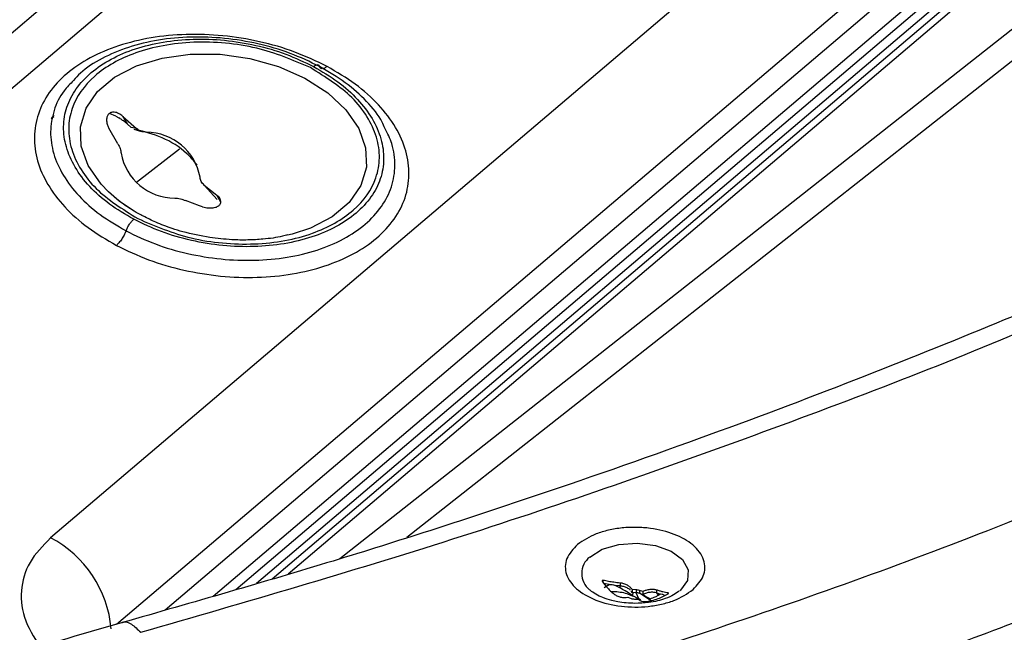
# Paper-space layout 'Sheet2' of a CAD drawing. Header units: millimetres. Extents: x 3 to 471, y 5 to 248.
# Tile 35 of 78: x 75.64 to 78.85, y 123.82 to 125.82. Entities that reach past the tile are written whole.
import ezdxf

# ---------------------------------------------------------------- set-up
doc = ezdxf.new("R2010")
doc.units = ezdxf.units.MM

psp = doc.layouts.new('Sheet2')

# ---------------------------------------------------------------- linework, layer by layer
at = {"color": 8, "linetype": 'Continuous', "lineweight": 25}
for p, q in [((79.2781, 127.1378), (75.7363, 124.1272)), ((75.9516, 123.8445), (79.2781, 126.6722)), ((79.2781, 126.5838), (76.1104, 123.8912)), ((76.2664, 123.9368), (79.2781, 126.4967)), ((79.2781, 126.4178), (76.4079, 123.9781)), ((79.2781, 126.3598), (76.512, 124.0085)), ((79.2781, 126.1051), (76.6803, 124.0584)), ((76.0171, 125.2876), (76.1565, 125.3971)), ((76.2919, 125.2224), (76.2789, 125.2457)), ((77.5391, 123.9811), (77.5391, 123.988)), ((77.696, 123.9217), (77.6575, 123.9458)), ((77.7515, 123.9447), (77.7515, 123.9469))]:
    psp.add_line(p, q, dxfattribs=at)
at = {"color": 7, "linetype": 'Continuous', "lineweight": 25}
for p, q in [((76.7186, 126.717), (74.0665, 124.4627)), ((74.2783, 124.4631), (76.9304, 126.7175)), ((76.3403, 123.9583), (79.2781, 126.4556)), ((76.4591, 123.9931), (79.2781, 126.3893)), ((76.8992, 124.1287), (79.2781, 126.003)), ((75.7472, 125.5017), (75.738, 125.4947)), ((75.9495, 125.5035), (75.9287, 125.5121)), ((75.9495, 125.5035), (75.9588, 125.4983)), ((75.9722, 125.5026), (76.0169, 125.4635)), ((75.9722, 125.5026), (75.9858, 125.4783)), ((75.9624, 125.4961), (75.9588, 125.4983)), ((75.9858, 125.4783), (75.9729, 125.4888)), ((75.999, 125.4668), (75.9858, 125.4783)), ((75.9557, 125.413), (75.9259, 125.4644)), ((76.0169, 125.4635), (75.999, 125.4668)), ((76.0081, 125.4612), (76.0332, 125.4538)), ((76.2376, 125.2786), (76.2732, 125.2502)), ((76.2801, 125.2313), (76.2376, 125.2786)), ((76.2732, 125.2502), (76.2789, 125.2457)), ((76.2221, 125.2108), (76.1764, 125.2282)), ((76.2325, 125.2075), (76.2221, 125.2108)), ((76.5243, 125.1186), (76.5099, 125.115)), ((77.4969, 123.9557), (77.495, 123.9574)), ((77.559, 123.974), (77.5406, 123.9773)), ((77.543, 123.9651), (77.559, 123.974)), ((77.58, 123.9712), (77.5946, 123.9633)), ((77.5948, 123.9698), (77.58, 123.9712)), ((77.5946, 123.9633), (77.5948, 123.9698)), ((77.5948, 123.9794), (77.5948, 123.9698)), ((77.647, 123.957), (77.6339, 123.9579)), ((77.6339, 123.9579), (77.6339, 123.9487)), ((77.6197, 123.9333), (77.6308, 123.929)), ((77.6339, 123.9487), (77.631, 123.9523)), ((77.6326, 123.9397), (77.6559, 123.9279)), ((77.647, 123.9478), (77.6339, 123.9487)), ((77.6413, 123.927), (77.6544, 123.9266)), ((77.6627, 123.9241), (77.6469, 123.9313)), ((77.647, 123.957), (77.647, 123.9478)), ((77.6559, 123.9279), (77.647, 123.9478)), ((77.6627, 123.9241), (77.6559, 123.9279)), ((77.6686, 123.9512), (77.6575, 123.9549)), ((77.6575, 123.9549), (77.6575, 123.9458)), ((77.6575, 123.9458), (77.6686, 123.942)), ((77.6686, 123.9512), (77.6686, 123.942)), ((77.714, 123.9564), (77.714, 123.9468)), ((77.7245, 123.9433), (77.714, 123.9468)), ((77.714, 123.9468), (77.7189, 123.9393)), ((77.7189, 123.9393), (77.7245, 123.9433)), ((77.7387, 123.9393), (77.741, 123.9388))]:
    psp.add_line(p, q, dxfattribs=at)
at = {"color": 8, "linetype": 'Continuous', "lineweight": 25, "flags": 128}
for points in [[(75.9256, 125.2561), (75.9009, 125.2819), (75.859, 125.3425), (75.8364, 125.4058), (75.834, 125.469), (75.8521, 125.5293), (75.8898, 125.5841), (75.9453, 125.631), (76.0165, 125.6679), (76.1, 125.6933), (76.1923, 125.7059), (76.2893, 125.7054), (76.3868, 125.6916), (76.4805, 125.6652), (76.5663, 125.6274), (76.6406, 125.5797), (76.6999, 125.5244), (76.7418, 125.4637), (76.7644, 125.4004), (76.7667, 125.3372), (76.7487, 125.2769), (76.711, 125.2221), (76.6554, 125.1752), (76.5843, 125.1383), (76.5243, 125.1186)], [(77.4955, 124.0641), (77.5365, 124.0896), (77.5904, 124.1055), (77.6507, 124.1099), (77.7101, 124.1022), (77.7615, 124.0834), (77.7987, 124.0557), (77.8171, 124.0225), (77.8146, 123.9878), (77.7914, 123.9558), (77.7898, 123.9543)]]:
    psp.add_lwpolyline(points, dxfattribs=at)
at = {"color": 7, "linetype": 'Continuous', "lineweight": 25, "flags": 128}
psp.add_lwpolyline([(76.0069, 125.1946), (75.9602, 125.2265), (75.9256, 125.2561)], dxfattribs=at)
at = {"color": 7, "linetype": 'Continuous', "lineweight": 25}
for centre, radius, start, end in [((76.0486, 125.2726), 0.1782, 10.1226, 89.9692), ((76.1416, 125.4141), 0.1782, 190.1226, 269.9692), ((75.5635, 123.7979), 0.3719, 4.9523, 62.3182), ((77.6436, 123.9673), 0.0404, 251.4353, 266.6861), ((77.6447, 123.9166), 0.0404, 71.4353, 86.6861), ((77.6447, 123.9075), 0.0404, 71.4353, 86.6861)]:
    psp.add_arc(centre, radius, start, end, dxfattribs=at)
at = {"color": 8, "linetype": 'Continuous', "lineweight": 25}
psp.add_arc((77.5375, 124.0106), 0.068, 128.0741, 231.3652, dxfattribs=at)
at = {"color": 7, "linetype": 'Continuous', "lineweight": 25}
for points, knots in [([(76.6383, 125.666), (76.6039, 125.6825), (76.5349, 125.7155), (76.4186, 125.7488), (76.2985, 125.7684), (76.1783, 125.7726), (76.0627, 125.7614), (75.9563, 125.7355), (75.8629, 125.6957), (75.786, 125.6438), (75.7285, 125.5815), (75.6925, 125.5113), (75.6795, 125.4357), (75.6901, 125.3576), (75.7239, 125.28), (75.78, 125.206), (75.8552, 125.1377), (75.919, 125.1003), (75.9509, 125.0816)], [0, 0, 0, 0, 0.062892, 0.125959, 0.188786, 0.251424, 0.313827, 0.37602, 0.438052, 0.499997, 0.561942, 0.623974, 0.686167, 0.74857, 0.811207, 0.874035, 0.937101, 1, 1, 1, 1]), ([(76.6139, 125.6658), (76.5825, 125.6808), (76.5197, 125.711), (76.4137, 125.7415), (76.304, 125.7597), (76.1937, 125.7639), (76.0873, 125.754), (75.9884, 125.7304), (75.9026, 125.6934), (75.8422, 125.6558), (75.8183, 125.628), (75.8112, 125.6197)], [0, 0, 0, 0, 0.118647, 0.237306, 0.355987, 0.474698, 0.593443, 0.712219, 0.831018, 0.949831, 1, 1, 1, 1]), ([(76.0076, 125.1668), (75.9803, 125.1828), (75.9257, 125.2148), (75.8614, 125.2732), (75.8134, 125.3364), (75.7845, 125.4027), (75.7754, 125.4693), (75.7865, 125.5339), (75.8171, 125.5938), (75.8662, 125.647), (75.9319, 125.6913), (76.0116, 125.7252), (76.1025, 125.7474), (76.2012, 125.7568), (76.3039, 125.7533), (76.4065, 125.7365), (76.5059, 125.708), (76.5649, 125.6797), (76.5944, 125.6656)], [0, 0, 0, 0, 0.063111, 0.126129, 0.188975, 0.251595, 0.313972, 0.376126, 0.438109, 0.500001, 0.561892, 0.623875, 0.686029, 0.748406, 0.811026, 0.873871, 0.936889, 1, 1, 1, 1]), ([(76.5839, 125.6619), (76.5271, 125.6861), (76.4398, 125.7234), (76.3065, 125.7437), (76.2027, 125.7469), (76.1029, 125.7359), (75.9864, 125.705), (75.8706, 125.6397), (75.8066, 125.5476), (75.7919, 125.4638), (75.8015, 125.3959), (75.8326, 125.3291), (75.8956, 125.2474), (75.9714, 125.2), (76.0207, 125.1692)], [0, 0, 0, 0, 0.119728, 0.18418, 0.25, 0.31582, 0.380272, 0.5, 0.619728, 0.68418, 0.75, 0.81582, 0.880272, 1, 1, 1, 1]), ([(75.9509, 125.0816), (75.9853, 125.0651), (76.0543, 125.0321), (76.1705, 124.9987), (76.2906, 124.9791), (76.4109, 124.975), (76.5264, 124.9861), (76.6329, 125.0121), (76.7263, 125.0518), (76.8032, 125.1038), (76.8607, 125.1661), (76.8967, 125.2363), (76.9097, 125.3119), (76.8991, 125.39), (76.8653, 125.4676), (76.8091, 125.5416), (76.734, 125.6098), (76.6702, 125.6473), (76.6383, 125.666)], [0, 0, 0, 0, 0.062892, 0.125959, 0.188786, 0.251424, 0.313827, 0.37602, 0.438052, 0.499997, 0.561942, 0.623974, 0.686167, 0.74857, 0.811207, 0.874035, 0.9371, 1, 1, 1, 1]), ([(76.5944, 125.6656), (76.6217, 125.6496), (76.6763, 125.6176), (76.7405, 125.5592), (76.7885, 125.496), (76.8174, 125.4297), (76.8265, 125.3631), (76.8155, 125.2985), (76.7848, 125.2386), (76.7358, 125.1854), (76.6701, 125.1411), (76.5904, 125.1072), (76.4995, 125.085), (76.4008, 125.0756), (76.2981, 125.0791), (76.1955, 125.0959), (76.0961, 125.1244), (76.0371, 125.1527), (76.0076, 125.1668)], [0, 0, 0, 0, 0.0631113, 0.1261292, 0.1889749, 0.251595, 0.3139723, 0.376126, 0.4381093, 0.5000005, 0.5618917, 0.6238749, 0.6860286, 0.7484058, 0.8110259, 0.8738715, 0.9368893, 1, 1, 1, 1]), ([(76.0207, 125.1692), (76.0774, 125.1449), (76.1648, 125.1076), (76.298, 125.0874), (76.4018, 125.0841), (76.5017, 125.0952), (76.6181, 125.1261), (76.7339, 125.1913), (76.798, 125.2834), (76.8126, 125.3672), (76.803, 125.4351), (76.7719, 125.5019), (76.7089, 125.5836), (76.6331, 125.631), (76.5839, 125.6619)], [0, 0, 0, 0, 0.119728, 0.18418, 0.25, 0.31582, 0.380272, 0.5, 0.619728, 0.68418, 0.75, 0.81582, 0.880272, 1, 1, 1, 1]), ([(76.5944, 125.6656), (76.5966, 125.6673), (76.6012, 125.6707), (76.607, 125.6722), (76.6116, 125.6708), (76.6131, 125.6674), (76.6139, 125.6658)], [0, 0, 0, 0, 0.245122, 0.5, 0.754877, 1, 1, 1, 1]), ([(76.6383, 125.666), (76.6355, 125.6639), (76.6298, 125.6596), (76.6226, 125.6578), (76.6168, 125.6595), (76.6149, 125.6637), (76.6139, 125.6658)], [0, 0, 0, 0, 0.245122, 0.5, 0.754878, 1, 1, 1, 1]), ([(76.8274, 125.4639), (76.8246, 125.4707), (76.812, 125.5012), (76.769, 125.5523), (76.7014, 125.6147), (76.6431, 125.6487), (76.6139, 125.6658)], [0, 0, 0, 0, 0.088253, 0.392218, 0.696124, 1, 1, 1, 1]), ([(75.7474, 125.5051), (75.7462, 125.5043), (75.7429, 125.5021), (75.7407, 125.4989), (75.7393, 125.4968)], [0, 0, 0, 0, 0.382484, 1, 1, 1, 1]), ([(75.9722, 125.5026), (75.9676, 125.5061), (75.9586, 125.513), (75.9444, 125.5173), (75.9325, 125.516), (75.924, 125.5098), (75.9193, 125.5002), (75.9184, 125.4878), (75.9209, 125.4754), (75.9244, 125.4676), (75.9259, 125.4644)], [0, 0, 0, 0, 0.145839, 0.290697, 0.424178, 0.546834, 0.664735, 0.785002, 0.913117, 1, 1, 1, 1]), ([(75.9624, 125.4961), (75.9642, 125.4949), (75.9677, 125.4926), (75.9712, 125.4901), (75.9729, 125.4888)], [0, 0, 0, 0, 0.489778, 1, 1, 1, 1]), ([(76.2143, 125.3443), (76.2036, 125.3573), (76.1739, 125.393), (76.1008, 125.4377), (76.043, 125.4523), (76.0141, 125.4596)], [0, 0, 0, 0, 0.220625, 0.610312, 1, 1, 1, 1]), ([(76.0487, 125.4508), (76.0432, 125.4515), (76.035, 125.4524), (76.0242, 125.4578), (76.0193, 125.4616), (76.0169, 125.4635)], [0, 0, 0, 0, 0.4998768, 0.7507303, 1, 1, 1, 1]), ([(75.9557, 125.413), (75.9587, 125.4078), (75.9648, 125.3972), (75.9657, 125.3876), (75.9662, 125.3828)], [0, 0, 0, 0, 0.488038, 1, 1, 1, 1]), ([(76.2376, 125.2786), (76.234, 125.2822), (76.2283, 125.2879), (76.2246, 125.2968), (76.2242, 125.3015), (76.2241, 125.3039)], [0, 0, 0, 0, 0.466928, 0.730707, 1, 1, 1, 1]), ([(76.0394, 125.1768), (76.0357, 125.1786), (76.0138, 125.1891), (75.9788, 125.2124), (75.9453, 125.2369), (75.9312, 125.2518), (75.9287, 125.2545)], [0, 0, 0, 0, 0.083262, 0.490028, 0.907469, 1, 1, 1, 1]), ([(76.2325, 125.2075), (76.2384, 125.2061), (76.25, 125.2033), (76.267, 125.2037), (76.2805, 125.2075), (76.2891, 125.2139), (76.2927, 125.2218), (76.2916, 125.2308), (76.2865, 125.2391), (76.2811, 125.2438), (76.2789, 125.2457)], [0, 0, 0, 0, 0.145839, 0.290697, 0.424178, 0.546834, 0.664735, 0.785002, 0.913117, 1, 1, 1, 1]), ([(76.1415, 125.2359), (76.1445, 125.2357), (76.1504, 125.2355), (76.1624, 125.2334), (76.171, 125.2302), (76.1764, 125.2282)], [0, 0, 0, 0, 0.2719196, 0.5386304, 1, 1, 1, 1]), ([(75.9824, 125.1289), (75.9839, 125.1326), (75.9871, 125.14), (75.9936, 125.1507), (76.0006, 125.1602), (76.0053, 125.1646), (76.0076, 125.1668)], [0, 0, 0, 0, 0.245123, 0.5, 0.754878, 1, 1, 1, 1]), ([(76.2558, 125.1074), (76.2262, 125.1129), (76.1845, 125.1205), (76.1261, 125.1387), (76.0822, 125.155), (76.0526, 125.1701), (76.0394, 125.1768)], [0, 0, 0, 0, 0.383823, 0.539553, 0.795228, 1, 1, 1, 1]), ([(75.9824, 125.1289), (75.9804, 125.1244), (75.9764, 125.1151), (75.9684, 125.1017), (75.9596, 125.0899), (75.9537, 125.0843), (75.9509, 125.0816)], [0, 0, 0, 0, 0.245122, 0.5, 0.754878, 1, 1, 1, 1]), ([(76.5098, 125.1157), (76.5044, 125.1143), (76.4795, 125.1074), (76.4355, 125.102), (76.3798, 125.0986), (76.3215, 125.0993), (76.2798, 125.1044), (76.2558, 125.1074)], [0, 0, 0, 0, 0.071329, 0.333416, 0.525004, 0.726778, 1, 1, 1, 1]), ([(79.2781, 125.0232), (79.2615, 125.0157), (79.1124, 124.9485), (78.8092, 124.8209), (78.3522, 124.6364), (77.8402, 124.4439), (77.2718, 124.2456), (76.6454, 124.0433), (76.2006, 123.9161), (75.9703, 123.8502)], [0, 0, 0, 0, 0.016276, 0.146223, 0.289769, 0.446915, 0.617667, 0.802027, 1, 1, 1, 1]), ([(77.8329, 123.9579), (77.8462, 123.9723), (77.8668, 123.9945), (77.8727, 124.0286), (77.8687, 124.0551), (77.8551, 124.0807), (77.8267, 124.1107), (77.7746, 124.1407), (77.7069, 124.1576), (77.6479, 124.162), (77.6013, 124.16), (77.5567, 124.1525), (77.5035, 124.137), (77.4748, 124.1179), (77.4561, 124.1056)], [0, 0, 0, 0, 0.1197754, 0.1842105, 0.25, 0.3157895, 0.3802246, 0.5, 0.6197754, 0.6842105, 0.75, 0.8157895, 0.8802246, 1, 1, 1, 1]), ([(75.7363, 124.1272), (75.7111, 124.1013), (75.6608, 124.0494), (75.6351, 123.9544), (75.6466, 123.8547), (75.6888, 123.7914), (75.7099, 123.7596)], [0, 0, 0, 0, 0.248805, 0.498412, 0.748361, 1, 1, 1, 1]), ([(77.4561, 124.1056), (77.4419, 124.0906), (77.4204, 124.0678), (77.4145, 124.0333), (77.4197, 123.9992), (77.4482, 123.9586), (77.5123, 123.921), (77.5966, 123.9004), (77.673, 123.8999), (77.7303, 123.9095), (77.7843, 123.9251), (77.8136, 123.9449), (77.8329, 123.9579)], [0, 0, 0, 0, 0.123929, 0.188063, 0.251767, 0.373913, 0.5, 0.626087, 0.748233, 0.811937, 0.876071, 1, 1, 1, 1]), ([(77.5391, 123.988), (77.5387, 123.9881), (77.5378, 123.9882), (77.5367, 123.9879), (77.5361, 123.9872), (77.5359, 123.9863), (77.5361, 123.9853), (77.5365, 123.9845), (77.5368, 123.984), (77.5368, 123.984)], [0, 0, 0, 0, 0.178382, 0.357535, 0.518704, 0.666294, 0.814797, 0.975872, 1, 1, 1, 1]), ([(77.5368, 123.984), (77.5424, 123.9766), (77.5509, 123.9656), (77.5638, 123.9527), (77.5708, 123.9469), (77.5743, 123.9439)], [0, 0, 0, 0, 0.494957, 0.746851, 1, 1, 1, 1]), ([(77.5948, 123.9794), (77.588, 123.9801), (77.5749, 123.9814), (77.5563, 123.9843), (77.5449, 123.9868), (77.5391, 123.988)], [0, 0, 0, 0, 0.354522, 0.675949, 1, 1, 1, 1]), ([(77.559, 123.974), (77.561, 123.9744), (77.5657, 123.9753), (77.5729, 123.9741), (77.5777, 123.9722), (77.58, 123.9712)], [0, 0, 0, 0, 0.256603, 0.637177, 1, 1, 1, 1]), ([(77.6326, 123.9397), (77.6254, 123.9446), (77.6113, 123.9541), (77.6001, 123.9603), (77.5946, 123.9633)], [0, 0, 0, 0, 0.513363, 1, 1, 1, 1]), ([(77.6339, 123.9579), (77.6321, 123.9605), (77.6286, 123.9658), (77.6189, 123.9725), (77.6073, 123.9775), (77.599, 123.9788), (77.5948, 123.9794)], [0, 0, 0, 0, 0.248106, 0.496007, 0.748481, 1, 1, 1, 1]), ([(77.6279, 123.9562), (77.6276, 123.9564), (77.6254, 123.9593), (77.6178, 123.9636), (77.6067, 123.9683), (77.5987, 123.9693), (77.5948, 123.9698)], [0, 0, 0, 0, 0.0372447, 0.3618918, 0.694798, 1, 1, 1, 1]), ([(77.714, 123.9564), (77.7108, 123.9572), (77.7042, 123.9588), (77.6918, 123.9583), (77.6793, 123.9559), (77.6721, 123.9527), (77.6686, 123.9512)], [0, 0, 0, 0, 0.255013, 0.510008, 0.765308, 1, 1, 1, 1]), ([(77.6429, 123.9128), (77.624, 123.9138), (77.5979, 123.9152), (77.5634, 123.923), (77.538, 123.9312), (77.5145, 123.9426), (77.5003, 123.9522), (77.4964, 123.9564), (77.4958, 123.9571)], [0, 0, 0, 0, 0.299886, 0.414818, 0.599533, 0.780734, 0.965711, 1, 1, 1, 1]), ([(77.638, 123.9353), (77.6346, 123.9369), (77.6184, 123.9446), (77.5926, 123.9506), (77.5726, 123.9505), (77.5667, 123.9505)], [0, 0, 0, 0, 0.1605754, 0.7536541, 1, 1, 1, 1]), ([(77.5743, 123.9439), (77.5775, 123.9417), (77.5841, 123.9372), (77.5965, 123.9332), (77.609, 123.9316), (77.6162, 123.9328), (77.6197, 123.9333)], [0, 0, 0, 0, 0.255013, 0.510008, 0.765308, 1, 1, 1, 1]), ([(77.6339, 123.9487), (77.6355, 123.9471), (77.6386, 123.9438), (77.6346, 123.9411), (77.6326, 123.9397)], [0, 0, 0, 0, 0.500876, 1, 1, 1, 1]), ([(77.7879, 123.9535), (77.7823, 123.9491), (77.7711, 123.9402), (77.7448, 123.9288), (77.7168, 123.9205), (77.6835, 123.9142), (77.6579, 123.9133), (77.6429, 123.9128)], [0, 0, 0, 0, 0.209532, 0.418239, 0.5795, 0.753688, 1, 1, 1, 1]), ([(77.6544, 123.9266), (77.6562, 123.925), (77.6597, 123.9217), (77.6694, 123.9191), (77.681, 123.9185), (77.6893, 123.9201), (77.6935, 123.9209)], [0, 0, 0, 0, 0.248106, 0.496007, 0.748481, 1, 1, 1, 1]), ([(77.714, 123.9468), (77.7111, 123.9476), (77.7049, 123.9493), (77.6929, 123.9491), (77.6801, 123.9469), (77.6724, 123.9437), (77.6686, 123.942)], [0, 0, 0, 0, 0.23242, 0.487113, 0.741791, 1, 1, 1, 1]), ([(77.6686, 123.942), (77.6712, 123.9402), (77.6765, 123.9365), (77.6876, 123.9308), (77.6932, 123.928)], [0, 0, 0, 0, 0.500876, 1, 1, 1, 1]), ([(77.6932, 123.928), (77.6992, 123.9302), (77.7112, 123.9347), (77.7163, 123.9378), (77.7189, 123.9393)], [0, 0, 0, 0, 0.5005387, 1, 1, 1, 1]), ([(77.6935, 123.9209), (77.7003, 123.9228), (77.7134, 123.9264), (77.732, 123.9338), (77.7434, 123.9399), (77.7492, 123.9429)], [0, 0, 0, 0, 0.354522, 0.675949, 1, 1, 1, 1]), ([(77.7515, 123.9469), (77.7459, 123.9479), (77.7374, 123.9493), (77.7245, 123.9529), (77.7175, 123.9552), (77.714, 123.9564)], [0, 0, 0, 0, 0.494957, 0.746851, 1, 1, 1, 1]), ([(77.7245, 123.9433), (77.7269, 123.9435), (77.7304, 123.9439), (77.7353, 123.942), (77.7376, 123.9402), (77.7387, 123.9393)], [0, 0, 0, 0, 0.537826, 0.76991, 1, 1, 1, 1]), ([(77.7492, 123.9429), (77.7496, 123.9432), (77.7505, 123.9438), (77.7516, 123.9447), (77.7523, 123.9456), (77.7524, 123.9462), (77.7522, 123.9467), (77.7518, 123.9469), (77.7515, 123.9469), (77.7515, 123.9469)], [0, 0, 0, 0, 0.178382, 0.357535, 0.518704, 0.666294, 0.814797, 0.975872, 1, 1, 1, 1]), ([(75.9751, 123.8516), (75.8333, 123.8107), (75.5481, 123.7286), (75.2598, 123.6287), (75.1148, 123.5784)], [0, 0, 0, 0, 0.497387, 1, 1, 1, 1])]:
    psp.add_open_spline(points, degree=3, knots=knots, dxfattribs=at)
at = {"color": 8, "linetype": 'Continuous', "lineweight": 25}
for points, knots in [([(75.8112, 125.6197), (75.8004, 125.6089), (75.7709, 125.5794), (75.7448, 125.5224), (75.7326, 125.4528), (75.7431, 125.3808), (75.7746, 125.3097), (75.8263, 125.2423), (75.8951, 125.1801), (75.9533, 125.146), (75.9824, 125.1289)], [0, 0, 0, 0, 0.0763, 0.208349, 0.340371, 0.472359, 0.604311, 0.736228, 0.868121, 1, 1, 1, 1]), ([(75.9824, 125.1289), (76.0138, 125.1139), (76.0766, 125.0837), (76.1826, 125.0532), (76.2923, 125.035), (76.4026, 125.0308), (76.5091, 125.0407), (76.6077, 125.0643), (76.6944, 125.101), (76.7658, 125.1491), (76.819, 125.2069), (76.8522, 125.2721), (76.8631, 125.3419), (76.8557, 125.4071), (76.8357, 125.4472), (76.8274, 125.4639)], [0, 0, 0, 0, 0.078615, 0.157238, 0.235875, 0.314533, 0.393213, 0.471913, 0.550629, 0.629353, 0.708078, 0.786794, 0.865494, 0.944174, 1, 1, 1, 1]), ([(76.0307, 123.8184), (76.3726, 123.9175), (77.0567, 124.1156), (78.0378, 124.4587), (78.7804, 124.7424), (79.1795, 124.9228), (79.2781, 124.9674)], [0, 0, 0, 0, 0.300409, 0.600911, 0.901387, 1, 1, 1, 1]), ([(79.2781, 124.3462), (79.1065, 124.2757), (78.6354, 124.0822), (77.8281, 123.7958), (77.1783, 123.5958), (76.8534, 123.4959)], [0, 0, 0, 0, 0.222579, 0.611322, 1, 1, 1, 1]), ([(76.9554, 123.203), (77.1819, 123.2717), (77.6428, 123.4113), (78.3264, 123.644), (78.8725, 123.8447), (79.1877, 123.9701), (79.2781, 124.006)], [0, 0, 0, 0, 0.283111, 0.575903, 0.878376, 1, 1, 1, 1]), ([(75.9703, 123.85), (75.9704, 123.8501), (75.9781, 123.8566), (75.9994, 123.8483), (76.0205, 123.8281), (76.0307, 123.8184)], [0, 0, 0, 0, 0.0093814, 0.5232192, 1, 1, 1, 1])]:
    psp.add_open_spline(points, degree=3, knots=knots, dxfattribs=at)

doc.saveas('drawing.dxf')
